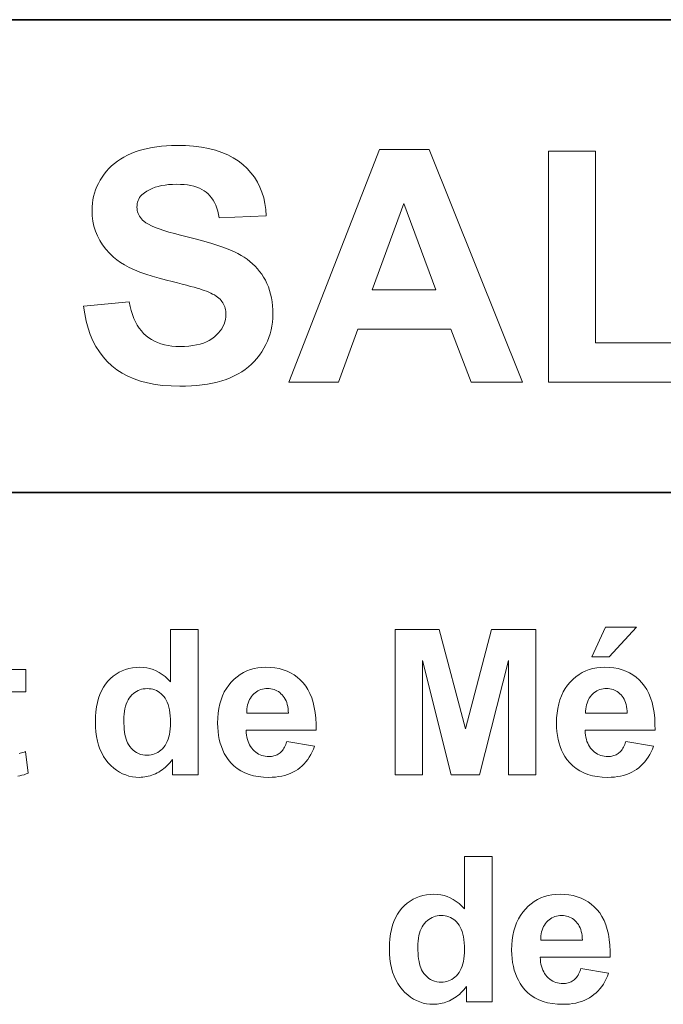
# Model space of a CAD drawing. Extents: x 10 to 410, y 10 to 287.
# Tile 11 of 23: x 317 to 328, y 28 to 45. Entities that reach past the tile are written whole.
import ezdxf

# ---------------------------------------------------------------- set-up
doc = ezdxf.new("R2010")
doc.units = 0

msp = doc.modelspace()

# ---------------------------------------------------------------- linework, layer by layer
at = {"color": 7, "lineweight": 35}
for p, q in [((269.909, 44.578), (410.225, 44.578)), ((269.483, 36.452), (410.225, 36.452))]:
    msp.add_line(p, q, dxfattribs=at)
at = {"color": 7, "lineweight": 13}
for points in [[(318.272, 39.65), (319.058, 39.726), (319.073, 39.649), (319.092, 39.576), (319.113, 39.508), (319.138, 39.443), (319.165, 39.383), (319.195, 39.327), (319.229, 39.275), (319.265, 39.227), (319.304, 39.184), (319.346, 39.145), (319.391, 39.11), (319.438, 39.078), (319.489, 39.05), (319.543, 39.026), (319.6, 39.006), (319.66, 38.989), (319.724, 38.976), (319.79, 38.967), (319.859, 38.961), (319.931, 38.959), (320.007, 38.961), (320.079, 38.966), (320.148, 38.974), (320.212, 38.986), (320.273, 39.001), (320.33, 39.019), (320.383, 39.04), (320.432, 39.065), (320.477, 39.093), (320.519, 39.124), (320.556, 39.158), (320.59, 39.193), (320.62, 39.228), (320.645, 39.265), (320.667, 39.303), (320.685, 39.343), (320.699, 39.383), (320.709, 39.424), (320.715, 39.467), (320.717, 39.51), (320.716, 39.538), (320.713, 39.566), (320.709, 39.592), (320.703, 39.617), (320.696, 39.642), (320.687, 39.665), (320.676, 39.688), (320.663, 39.71), (320.649, 39.732), (320.633, 39.752), (320.616, 39.772), (320.595, 39.791), (320.572, 39.809), (320.547, 39.827), (320.519, 39.845), (320.489, 39.862), (320.456, 39.879), (320.421, 39.895), (320.383, 39.91), (320.343, 39.925), (320.311, 39.936), (320.272, 39.948), (320.225, 39.962), (320.171, 39.977), (320.11, 39.993), (320.042, 40.012), (319.966, 40.031), (319.884, 40.053), (319.794, 40.075), (319.696, 40.1), (319.57, 40.133), (319.452, 40.167), (319.341, 40.203), (319.239, 40.24), (319.144, 40.279), (319.056, 40.32), (318.977, 40.361), (318.905, 40.405), (318.841, 40.449), (318.785, 40.495), (318.715, 40.563), (318.652, 40.633), (318.597, 40.707), (318.549, 40.783), (318.509, 40.862), (318.475, 40.944), (318.45, 41.029), (318.431, 41.116), (318.42, 41.207), (318.417, 41.3), (318.418, 41.361), (318.423, 41.421), (318.432, 41.48), (318.444, 41.539), (318.46, 41.596), (318.479, 41.653), (318.501, 41.709), (318.527, 41.764), (318.557, 41.818), (318.59, 41.872), (318.626, 41.924), (318.665, 41.973), (318.708, 42.02), (318.753, 42.065), (318.801, 42.106), (318.853, 42.146), (318.907, 42.182), (318.965, 42.216), (319.025, 42.248), (319.089, 42.277), (319.156, 42.304), (319.225, 42.327), (319.297, 42.348), (319.372, 42.366), (319.449, 42.382), (319.529, 42.394), (319.612, 42.404), (319.697, 42.411), (319.785, 42.415), (319.876, 42.416), (320.023, 42.413), (320.163, 42.403), (320.295, 42.387), (320.419, 42.363), (320.536, 42.334), (320.646, 42.297), (320.748, 42.255), (320.843, 42.205), (320.93, 42.149), (321.01, 42.086), (321.083, 42.018), (321.148, 41.945), (321.206, 41.868), (321.257, 41.787), (321.3, 41.701), (321.337, 41.61), (321.366, 41.516), (321.388, 41.416), (321.402, 41.313), (321.41, 41.205), (320.602, 41.169), (320.591, 41.229), (320.577, 41.286), (320.56, 41.339), (320.542, 41.388), (320.521, 41.434), (320.497, 41.477), (320.471, 41.516), (320.443, 41.552), (320.413, 41.584), (320.38, 41.613), (320.344, 41.638), (320.305, 41.661), (320.262, 41.682), (320.216, 41.699), (320.167, 41.714), (320.114, 41.726), (320.057, 41.736), (319.998, 41.742), (319.935, 41.746), (319.868, 41.748), (319.799, 41.746), (319.733, 41.742), (319.671, 41.735), (319.611, 41.725), (319.554, 41.712), (319.501, 41.696), (319.45, 41.677), (319.403, 41.655), (319.358, 41.631), (319.317, 41.603), (319.293, 41.584), (319.271, 41.564), (319.252, 41.542), (319.235, 41.519), (319.221, 41.495), (319.209, 41.469), (319.2, 41.443), (319.194, 41.415), (319.19, 41.385), (319.189, 41.355), (319.19, 41.327), (319.194, 41.3), (319.2, 41.273), (319.208, 41.248), (319.219, 41.223), (319.232, 41.199), (319.248, 41.176), (319.266, 41.154), (319.286, 41.133), (319.309, 41.112), (319.344, 41.086), (319.387, 41.06), (319.44, 41.034), (319.501, 41.008), (319.571, 40.981), (319.649, 40.954), (319.737, 40.927), (319.833, 40.9), (319.937, 40.872), (320.051, 40.845), (320.166, 40.817), (320.274, 40.789), (320.377, 40.76), (320.473, 40.732), (320.564, 40.703), (320.648, 40.674), (320.726, 40.645), (320.797, 40.616), (320.863, 40.586), (320.923, 40.557), (320.978, 40.526), (321.031, 40.493), (321.081, 40.458), (321.129, 40.42), (321.174, 40.381), (321.217, 40.339), (321.258, 40.295), (321.296, 40.249), (321.332, 40.201), (321.365, 40.15), (321.395, 40.098), (321.422, 40.042), (321.446, 39.985), (321.467, 39.925), (321.484, 39.862), (321.499, 39.797), (321.51, 39.73), (321.518, 39.66), (321.523, 39.588), (321.524, 39.513), (321.522, 39.445), (321.517, 39.377), (321.507, 39.311), (321.494, 39.245), (321.477, 39.18), (321.456, 39.116), (321.431, 39.053), (321.402, 38.991), (321.37, 38.93), (321.333, 38.869), (321.294, 38.811), (321.251, 38.755), (321.204, 38.703), (321.155, 38.654), (321.103, 38.608), (321.047, 38.565), (320.988, 38.525), (320.926, 38.488), (320.861, 38.454), (320.793, 38.423), (320.722, 38.395), (320.647, 38.371), (320.568, 38.349), (320.486, 38.33), (320.401, 38.314), (320.312, 38.301), (320.22, 38.29), (320.124, 38.283), (320.025, 38.279), (319.923, 38.277), (319.775, 38.281), (319.633, 38.291), (319.499, 38.309), (319.372, 38.333), (319.252, 38.365), (319.139, 38.403), (319.033, 38.449), (318.934, 38.502), (318.842, 38.561), (318.758, 38.628), (318.68, 38.701), (318.608, 38.781), (318.543, 38.867), (318.485, 38.96), (318.433, 39.059), (318.388, 39.164), (318.349, 39.276), (318.317, 39.394), (318.291, 39.519)], [(325.811, 38.348), (324.932, 38.348), (324.583, 39.257), (322.984, 39.257), (322.654, 38.348), (321.797, 38.348), (323.355, 42.348), (324.209, 42.348)], [(326.261, 38.348), (326.261, 42.315), (327.069, 42.315), (327.069, 39.022), (329.077, 39.022), (329.077, 38.348)], [(324.324, 39.931), (323.773, 41.415), (323.232, 39.931)], [(320.242, 31.593), (319.797, 31.593), (319.797, 31.859), (319.775, 31.829), (319.751, 31.801), (319.727, 31.773), (319.702, 31.748), (319.676, 31.724), (319.65, 31.702), (319.623, 31.681), (319.594, 31.662), (319.565, 31.644), (319.536, 31.628), (319.505, 31.614), (319.475, 31.601), (319.445, 31.59), (319.414, 31.58), (319.384, 31.571), (319.354, 31.565), (319.323, 31.559), (319.292, 31.556), (319.262, 31.553), (319.231, 31.552), (319.17, 31.555), (319.11, 31.563), (319.052, 31.575), (318.996, 31.593), (318.941, 31.615), (318.889, 31.643), (318.838, 31.676), (318.789, 31.713), (318.742, 31.756), (318.697, 31.804), (318.654, 31.856), (318.616, 31.913), (318.583, 31.973), (318.554, 32.037), (318.53, 32.105), (318.51, 32.177), (318.494, 32.254), (318.483, 32.334), (318.476, 32.418), (318.474, 32.506), (318.476, 32.596), (318.483, 32.681), (318.493, 32.762), (318.509, 32.839), (318.528, 32.911), (318.552, 32.979), (318.58, 33.042), (318.613, 33.101), (318.649, 33.156), (318.691, 33.206), (318.735, 33.251), (318.782, 33.292), (318.831, 33.328), (318.882, 33.359), (318.936, 33.385), (318.992, 33.407), (319.05, 33.424), (319.11, 33.436), (319.173, 33.443), (319.238, 33.445), (319.298, 33.443), (319.356, 33.435), (319.413, 33.423), (319.468, 33.405), (319.521, 33.382), (319.573, 33.355), (319.623, 33.322), (319.671, 33.284), (319.718, 33.241), (319.763, 33.193), (319.763, 34.093), (320.242, 34.093)], [(323.624, 31.593), (323.624, 34.093), (324.38, 34.093), (324.833, 32.388), (325.282, 34.093), (326.039, 34.093), (326.039, 31.593), (325.57, 31.593), (325.57, 33.561), (325.074, 31.593), (324.588, 31.593), (324.093, 33.561), (324.093, 31.593)], [(327.001, 33.626), (327.236, 34.136), (327.773, 34.136), (327.304, 33.626)], [(321.764, 32.17), (322.241, 32.09), (322.222, 32.038), (322.2, 31.99), (322.176, 31.943), (322.15, 31.9), (322.122, 31.858), (322.092, 31.82), (322.06, 31.783), (322.026, 31.75), (321.989, 31.718), (321.95, 31.69), (321.91, 31.664), (321.867, 31.64), (321.822, 31.62), (321.775, 31.602), (321.727, 31.587), (321.676, 31.574), (321.623, 31.565), (321.569, 31.558), (321.512, 31.554), (321.453, 31.552), (321.361, 31.556), (321.274, 31.565), (321.192, 31.58), (321.115, 31.602), (321.042, 31.63), (320.975, 31.664), (320.912, 31.704), (320.855, 31.75), (320.802, 31.803), (320.754, 31.861), (320.72, 31.912), (320.69, 31.965), (320.663, 32.021), (320.639, 32.08), (320.62, 32.141), (320.604, 32.205), (320.591, 32.271), (320.582, 32.34), (320.577, 32.411), (320.575, 32.485), (320.577, 32.573), (320.584, 32.658), (320.596, 32.738), (320.613, 32.814), (320.634, 32.887), (320.66, 32.955), (320.69, 33.02), (320.726, 33.081), (320.766, 33.138), (320.81, 33.19), (320.859, 33.239), (320.909, 33.282), (320.963, 33.32), (321.018, 33.354), (321.077, 33.382), (321.138, 33.405), (321.201, 33.422), (321.267, 33.435), (321.335, 33.443), (321.405, 33.445), (321.485, 33.443), (321.56, 33.435), (321.633, 33.421), (321.702, 33.403), (321.767, 33.379), (321.829, 33.349), (321.888, 33.315), (321.943, 33.275), (321.995, 33.229), (322.043, 33.179), (322.088, 33.122), (322.127, 33.06), (322.161, 32.993), (322.191, 32.92), (322.216, 32.841), (322.236, 32.756), (322.251, 32.666), (322.261, 32.57), (322.266, 32.468), (322.267, 32.361), (321.066, 32.361), (321.068, 32.319), (321.072, 32.279), (321.079, 32.241), (321.087, 32.205), (321.098, 32.171), (321.11, 32.139), (321.125, 32.109), (321.142, 32.08), (321.161, 32.054), (321.182, 32.029), (321.205, 32.007), (321.229, 31.986), (321.253, 31.969), (321.279, 31.953), (321.307, 31.94), (321.335, 31.93), (321.364, 31.921), (321.394, 31.915), (321.426, 31.912), (321.458, 31.911), (321.48, 31.911), (321.502, 31.913), (321.523, 31.916), (321.543, 31.92), (321.562, 31.926), (321.58, 31.933), (321.598, 31.941), (321.615, 31.95), (321.632, 31.96), (321.648, 31.972), (321.663, 31.985), (321.677, 32), (321.69, 32.016), (321.703, 32.033), (321.715, 32.052), (321.726, 32.073), (321.737, 32.095), (321.746, 32.118), (321.755, 32.143)], [(327.586, 32.17), (328.063, 32.09), (328.044, 32.038), (328.022, 31.99), (327.998, 31.943), (327.972, 31.9), (327.944, 31.858), (327.914, 31.82), (327.882, 31.783), (327.847, 31.75), (327.811, 31.718), (327.772, 31.69), (327.732, 31.664), (327.689, 31.64), (327.644, 31.62), (327.597, 31.602), (327.549, 31.587), (327.498, 31.574), (327.445, 31.565), (327.391, 31.558), (327.334, 31.554), (327.275, 31.552), (327.183, 31.556), (327.096, 31.565), (327.014, 31.58), (326.937, 31.602), (326.864, 31.63), (326.797, 31.664), (326.734, 31.704), (326.677, 31.75), (326.624, 31.803), (326.576, 31.861), (326.542, 31.912), (326.512, 31.965), (326.485, 32.021), (326.461, 32.08), (326.442, 32.141), (326.426, 32.205), (326.413, 32.271), (326.404, 32.34), (326.399, 32.411), (326.397, 32.485), (326.399, 32.573), (326.406, 32.658), (326.418, 32.738), (326.435, 32.814), (326.456, 32.887), (326.482, 32.955), (326.512, 33.02), (326.548, 33.081), (326.588, 33.138), (326.632, 33.19), (326.681, 33.239), (326.731, 33.282), (326.785, 33.32), (326.84, 33.354), (326.899, 33.382), (326.959, 33.405), (327.023, 33.422), (327.088, 33.435), (327.157, 33.443), (327.227, 33.445), (327.307, 33.443), (327.382, 33.435), (327.455, 33.421), (327.523, 33.403), (327.589, 33.379), (327.651, 33.349), (327.71, 33.315), (327.765, 33.275), (327.817, 33.229), (327.865, 33.179), (327.909, 33.122), (327.949, 33.06), (327.983, 32.993), (328.013, 32.92), (328.038, 32.841), (328.058, 32.756), (328.073, 32.666), (328.083, 32.57), (328.088, 32.468), (328.089, 32.361), (326.888, 32.361), (326.89, 32.319), (326.894, 32.279), (326.901, 32.241), (326.909, 32.205), (326.92, 32.171), (326.932, 32.139), (326.947, 32.109), (326.964, 32.08), (326.983, 32.054), (327.004, 32.029), (327.027, 32.007), (327.051, 31.986), (327.075, 31.969), (327.101, 31.953), (327.129, 31.94), (327.157, 31.93), (327.186, 31.921), (327.216, 31.915), (327.248, 31.912), (327.28, 31.911), (327.302, 31.911), (327.324, 31.913), (327.345, 31.916), (327.365, 31.92), (327.384, 31.926), (327.402, 31.933), (327.42, 31.941), (327.437, 31.95), (327.454, 31.96), (327.47, 31.972), (327.485, 31.985), (327.499, 32), (327.512, 32.016), (327.525, 32.033), (327.537, 32.052), (327.548, 32.073), (327.559, 32.095), (327.568, 32.118), (327.577, 32.143)], [(318.963, 32.538), (318.964, 32.482), (318.967, 32.429), (318.971, 32.379), (318.976, 32.332), (318.983, 32.288), (318.992, 32.248), (319.003, 32.211), (319.015, 32.177), (319.028, 32.146), (319.044, 32.119), (319.068, 32.083), (319.094, 32.051), (319.121, 32.023), (319.151, 31.999), (319.183, 31.978), (319.216, 31.961), (319.251, 31.948), (319.288, 31.939), (319.327, 31.933), (319.368, 31.931), (319.4, 31.932), (319.432, 31.937), (319.462, 31.944), (319.492, 31.954), (319.521, 31.966), (319.548, 31.982), (319.575, 32), (319.601, 32.021), (319.625, 32.045), (319.649, 32.072), (319.671, 32.101), (319.691, 32.134), (319.708, 32.169), (319.723, 32.207), (319.736, 32.247), (319.746, 32.291), (319.754, 32.337), (319.76, 32.386), (319.764, 32.438), (319.765, 32.492), (319.764, 32.553), (319.76, 32.61), (319.755, 32.664), (319.747, 32.714), (319.737, 32.76), (319.724, 32.804), (319.71, 32.843), (319.693, 32.88), (319.674, 32.912), (319.652, 32.941), (319.629, 32.968), (319.605, 32.991), (319.579, 33.011), (319.552, 33.029), (319.524, 33.044), (319.495, 33.057), (319.464, 33.066), (319.432, 33.073), (319.399, 33.077), (319.364, 33.079), (319.331, 33.077), (319.298, 33.073), (319.267, 33.067), (319.237, 33.057), (319.208, 33.045), (319.18, 33.03), (319.153, 33.012), (319.127, 32.992), (319.102, 32.969), (319.079, 32.943), (319.057, 32.915), (319.037, 32.884), (319.02, 32.85), (319.005, 32.813), (318.992, 32.774), (318.982, 32.732), (318.974, 32.688), (318.968, 32.641), (318.965, 32.591)], [(321.791, 32.654), (321.789, 32.695), (321.785, 32.733), (321.779, 32.77), (321.771, 32.805), (321.761, 32.837), (321.75, 32.868), (321.736, 32.897), (321.72, 32.923), (321.703, 32.948), (321.683, 32.97), (321.663, 32.991), (321.641, 33.009), (321.618, 33.026), (321.594, 33.04), (321.57, 33.052), (321.545, 33.061), (321.518, 33.069), (321.491, 33.074), (321.463, 33.078), (321.434, 33.079), (321.404, 33.078), (321.374, 33.074), (321.345, 33.068), (321.318, 33.06), (321.291, 33.05), (321.266, 33.038), (321.242, 33.023), (321.218, 33.006), (321.196, 32.986), (321.175, 32.964), (321.156, 32.941), (321.138, 32.916), (321.123, 32.889), (321.11, 32.86), (321.099, 32.83), (321.09, 32.798), (321.083, 32.764), (321.078, 32.729), (321.075, 32.693), (321.075, 32.654)], [(327.613, 32.654), (327.611, 32.695), (327.607, 32.733), (327.601, 32.77), (327.593, 32.805), (327.583, 32.837), (327.572, 32.868), (327.558, 32.897), (327.542, 32.923), (327.525, 32.948), (327.505, 32.97), (327.484, 32.991), (327.463, 33.009), (327.44, 33.026), (327.416, 33.04), (327.392, 33.052), (327.367, 33.061), (327.34, 33.069), (327.313, 33.074), (327.285, 33.078), (327.256, 33.079), (327.226, 33.078), (327.196, 33.074), (327.167, 33.068), (327.14, 33.06), (327.113, 33.05), (327.088, 33.038), (327.064, 33.023), (327.04, 33.006), (327.018, 32.986), (326.997, 32.964), (326.978, 32.941), (326.96, 32.916), (326.945, 32.889), (326.932, 32.86), (326.921, 32.83), (326.912, 32.798), (326.905, 32.764), (326.9, 32.729), (326.897, 32.693), (326.897, 32.654)], [(325.294, 27.692), (324.849, 27.692), (324.849, 27.958), (324.826, 27.927), (324.803, 27.899), (324.778, 27.872), (324.753, 27.846), (324.728, 27.822), (324.701, 27.8), (324.674, 27.779), (324.646, 27.76), (324.617, 27.743), (324.587, 27.727), (324.557, 27.712), (324.526, 27.699), (324.496, 27.688), (324.466, 27.678), (324.435, 27.67), (324.405, 27.663), (324.374, 27.658), (324.344, 27.654), (324.313, 27.651), (324.282, 27.651), (324.221, 27.653), (324.161, 27.661), (324.103, 27.673), (324.047, 27.691), (323.993, 27.714), (323.94, 27.741), (323.889, 27.774), (323.84, 27.812), (323.793, 27.854), (323.748, 27.902), (323.705, 27.955), (323.668, 28.011), (323.634, 28.071), (323.605, 28.135), (323.581, 28.203), (323.561, 28.276), (323.545, 28.352), (323.534, 28.432), (323.527, 28.516), (323.525, 28.604), (323.527, 28.694), (323.534, 28.779), (323.545, 28.86), (323.56, 28.937), (323.579, 29.009), (323.603, 29.077), (323.631, 29.14), (323.664, 29.199), (323.701, 29.254), (323.742, 29.304), (323.786, 29.35), (323.833, 29.39), (323.882, 29.426), (323.933, 29.457), (323.987, 29.484), (324.043, 29.505), (324.101, 29.522), (324.161, 29.534), (324.224, 29.541), (324.289, 29.544), (324.349, 29.541), (324.407, 29.534), (324.464, 29.521), (324.519, 29.503), (324.572, 29.481), (324.624, 29.453), (324.674, 29.42), (324.722, 29.382), (324.769, 29.339), (324.814, 29.291), (324.814, 30.192), (325.294, 30.192)], [(326.815, 28.268), (327.292, 28.188), (327.273, 28.137), (327.251, 28.088), (327.227, 28.042), (327.202, 27.998), (327.173, 27.957), (327.143, 27.918), (327.111, 27.882), (327.077, 27.848), (327.04, 27.817), (327.001, 27.788), (326.961, 27.762), (326.918, 27.739), (326.873, 27.718), (326.827, 27.7), (326.778, 27.685), (326.727, 27.673), (326.674, 27.663), (326.62, 27.656), (326.563, 27.652), (326.504, 27.651), (326.412, 27.654), (326.325, 27.663), (326.243, 27.678), (326.166, 27.7), (326.093, 27.728), (326.026, 27.762), (325.963, 27.802), (325.906, 27.848), (325.853, 27.901), (325.805, 27.959), (325.771, 28.01), (325.741, 28.063), (325.714, 28.119), (325.691, 28.178), (325.671, 28.239), (325.655, 28.303), (325.642, 28.369), (325.633, 28.438), (325.628, 28.509), (325.626, 28.584), (325.628, 28.672), (325.636, 28.756), (325.647, 28.836), (325.664, 28.912), (325.685, 28.985), (325.711, 29.053), (325.741, 29.118), (325.777, 29.179), (325.817, 29.236), (325.861, 29.289), (325.91, 29.337), (325.961, 29.38), (326.014, 29.419), (326.07, 29.452), (326.128, 29.48), (326.189, 29.503), (326.252, 29.521), (326.318, 29.533), (326.386, 29.541), (326.457, 29.544), (326.536, 29.541), (326.611, 29.533), (326.684, 29.52), (326.753, 29.501), (326.818, 29.477), (326.88, 29.448), (326.939, 29.413), (326.994, 29.373), (327.046, 29.327), (327.094, 29.277), (327.139, 29.221), (327.178, 29.159), (327.213, 29.091), (327.242, 29.018), (327.267, 28.939), (327.287, 28.854), (327.302, 28.764), (327.312, 28.668), (327.317, 28.566), (327.318, 28.459), (326.117, 28.459), (326.119, 28.417), (326.124, 28.378), (326.13, 28.34), (326.138, 28.304), (326.149, 28.27), (326.161, 28.237), (326.176, 28.207), (326.193, 28.179), (326.212, 28.152), (326.233, 28.127), (326.256, 28.105), (326.28, 28.085), (326.305, 28.067), (326.331, 28.051), (326.358, 28.038), (326.386, 28.028), (326.415, 28.019), (326.445, 28.014), (326.477, 28.01), (326.509, 28.009), (326.532, 28.009), (326.553, 28.011), (326.574, 28.014), (326.594, 28.019), (326.613, 28.024), (326.632, 28.031), (326.65, 28.039), (326.667, 28.048), (326.683, 28.059), (326.699, 28.07), (326.714, 28.083), (326.728, 28.098), (326.741, 28.114), (326.754, 28.131), (326.766, 28.15), (326.777, 28.171), (326.788, 28.193), (326.798, 28.216), (326.807, 28.242)], [(324.015, 28.636), (324.015, 28.58), (324.018, 28.527), (324.022, 28.477), (324.027, 28.43), (324.035, 28.387), (324.043, 28.346), (324.054, 28.309), (324.066, 28.275), (324.08, 28.244), (324.095, 28.217), (324.119, 28.181), (324.145, 28.149), (324.173, 28.121), (324.202, 28.097), (324.234, 28.076), (324.267, 28.059), (324.302, 28.046), (324.339, 28.037), (324.378, 28.031), (324.419, 28.029), (324.451, 28.031), (324.483, 28.035), (324.514, 28.042), (324.543, 28.052), (324.572, 28.064), (324.599, 28.08), (324.626, 28.098), (324.652, 28.119), (324.676, 28.143), (324.7, 28.17), (324.722, 28.2), (324.742, 28.232), (324.759, 28.267), (324.774, 28.305), (324.787, 28.345), (324.798, 28.389), (324.806, 28.435), (324.811, 28.484), (324.815, 28.536), (324.816, 28.59), (324.815, 28.651), (324.812, 28.708), (324.806, 28.762), (324.798, 28.812), (324.788, 28.859), (324.776, 28.902), (324.761, 28.942), (324.744, 28.978), (324.725, 29.01), (324.704, 29.04), (324.68, 29.066), (324.656, 29.089), (324.63, 29.11), (324.603, 29.128), (324.575, 29.143), (324.546, 29.155), (324.515, 29.165), (324.483, 29.171), (324.45, 29.176), (324.415, 29.177), (324.382, 29.176), (324.349, 29.172), (324.318, 29.165), (324.288, 29.155), (324.259, 29.143), (324.231, 29.128), (324.204, 29.111), (324.178, 29.09), (324.153, 29.067), (324.13, 29.041), (324.108, 29.013), (324.088, 28.982), (324.071, 28.948), (324.056, 28.912), (324.043, 28.872), (324.033, 28.831), (324.025, 28.786), (324.019, 28.739), (324.016, 28.689)], [(326.842, 28.752), (326.84, 28.793), (326.836, 28.832), (326.83, 28.868), (326.822, 28.903), (326.813, 28.935), (326.801, 28.966), (326.787, 28.995), (326.772, 29.021), (326.754, 29.046), (326.735, 29.069), (326.714, 29.089), (326.692, 29.108), (326.669, 29.124), (326.646, 29.138), (326.621, 29.15), (326.596, 29.16), (326.57, 29.167), (326.543, 29.173), (326.514, 29.176), (326.486, 29.177), (326.455, 29.176), (326.425, 29.172), (326.396, 29.167), (326.369, 29.159), (326.342, 29.148), (326.317, 29.136), (326.293, 29.121), (326.27, 29.104), (326.247, 29.084), (326.226, 29.063), (326.207, 29.039), (326.19, 29.014), (326.174, 28.987), (326.161, 28.958), (326.15, 28.928), (326.141, 28.896), (326.134, 28.863), (326.129, 28.828), (326.126, 28.791), (326.126, 28.752)]]:
    msp.add_lwpolyline(points, close=True, dxfattribs=at)
for points in [[(316.951, 33.404), (317.279, 33.404), (317.279, 33.022), (316.951, 33.022)], [(317.166, 31.961), (317.185, 31.966), (317.207, 31.972), (317.229, 31.979), (317.252, 31.987), (317.277, 31.996), (317.318, 31.624), (317.284, 31.611), (317.249, 31.598), (317.214, 31.588), (317.177, 31.578), (317.14, 31.57)]]:
    msp.add_lwpolyline(points, dxfattribs=at)

doc.saveas('drawing.dxf')
